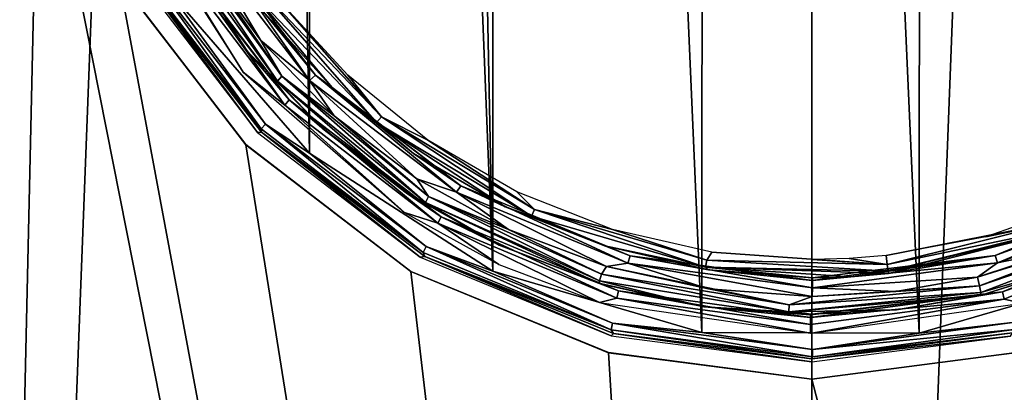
# Model space of a CAD drawing. Header units: millimetres. Extents: x -24 to 24, y -65 to 155.
# Tile 6 of 24: x -4.3 to 1.05, y 17.93 to 19.95. Entities that reach past the tile are written whole.
import ezdxf

# ---------------------------------------------------------------- set-up
doc = ezdxf.new("R2010")
doc.units = ezdxf.units.MM
doc.header["$LTSCALE"] = 61.297483
for name, color, linetype in [('2', 7, 'CONTINUOUS'), ('21', 7, 'CONTINUOUS'), ('22', 7, 'CONTINUOUS'), ('23', 7, 'CONTINUOUS'), ('24', 7, 'CONTINUOUS'), ('25', 7, 'CONTINUOUS'), ('26', 7, 'CONTINUOUS'), ('27', 7, 'CONTINUOUS'), ('28', 7, 'CONTINUOUS'), ('29', 7, 'CONTINUOUS'), ('3', 7, 'CONTINUOUS'), ('30', 7, 'CONTINUOUS'), ('34', 7, 'CONTINUOUS'), ('35', 7, 'CONTINUOUS'), ('37', 7, 'CONTINUOUS'), ('5', 7, 'CONTINUOUS')]:
    doc.layers.add(name, color=color, linetype=linetype)

msp = doc.modelspace()

# ---------------------------------------------------------------- linework, layer by layer
at = {"layer": '2', "color": 250, "linetype": 'Continuous', "true_color": 0x404040}
for points in [[(4.6804, 0, -23.539), (0, 0, -24), (4.6822, 122.5, -23.5388), (4.6804, 0, -23.539)], [(4.6822, 122.5, -23.5388), (0, 0, -24), (0, 122.5, -24), (4.6822, 122.5, -23.5388)], [(0, 18, 24), (4.6804, 0, 23.539), (1.0993, 18.1426, 23.9748), (0, 18, 24)], [(0, 0, 24), (4.6804, 0, 23.539), (0, 18, 24), (0, 0, 24)]]:
    msp.add_3dface(points, dxfattribs=at)
at = {"layer": '21', "color": 245, "linetype": 'Continuous', "true_color": 0x993366}
msp.add_3dface([(0.9198, 18.4572, 24.0847), (1.4762, 18.6323, 24.0585), (1.468, 18.6291, 24.063), (0.9198, 18.4572, 24.0847)], dxfattribs=at)
at = {"layer": '22', "color": 245, "linetype": 'Continuous', "true_color": 0x993366}
for points in [[(-3.4093, 20.2579, 23.8998), (-3.4054, 20.2517, 23.8785), (-3.0661, 19.7811, 23.9382), (-3.4093, 20.2579, 23.8998)], [(-3.4054, 20.2517, 23.8785), (-3.0645, 19.7792, 23.9211), (-3.0661, 19.7811, 23.9382), (-3.4054, 20.2517, 23.8785)], [(-3.0645, 19.7792, 23.9211), (-2.6654, 19.3675, 23.9651), (-3.0661, 19.7811, 23.9382), (-3.0645, 19.7792, 23.9211)], [(-3.0661, 19.7811, 23.9382), (-2.6654, 19.3675, 23.9651), (-2.6578, 19.3607, 23.9785), (-3.0661, 19.7811, 23.9382)], [(-2.6654, 19.3675, 23.9651), (-2.2045, 19.0123, 24.0085), (-2.6578, 19.3607, 23.9785), (-2.6654, 19.3675, 23.9651)], [(-2.6578, 19.3607, 23.9785), (-2.2045, 19.0123, 24.0085), (-2.1999, 19.0093, 24.0168), (-2.6578, 19.3607, 23.9785)], [(-2.2045, 19.0123, 24.0085), (-1.6934, 18.7262, 24.0465), (-2.1999, 19.0093, 24.0168), (-2.2045, 19.0123, 24.0085)], [(-2.1999, 19.0093, 24.0168), (-1.6934, 18.7262, 24.0465), (-1.6992, 18.7288, 24.0504), (-2.1999, 19.0093, 24.0168)], [(-1.6992, 18.7288, 24.0504), (-1.6934, 18.7262, 24.0465), (-1.1585, 18.5214, 24.0769), (-1.6992, 18.7288, 24.0504)], [(-1.6934, 18.7262, 24.0465), (-1.1478, 18.5182, 24.0754), (-1.1585, 18.5214, 24.0769), (-1.6934, 18.7262, 24.0465)], [(-1.1585, 18.5214, 24.0769), (-1.1478, 18.5182, 24.0754), (-0.5881, 18.3935, 24.0941), (-1.1585, 18.5214, 24.0769)], [(-1.1478, 18.5182, 24.0754), (-0.5796, 18.3922, 24.0936), (-0.5881, 18.3935, 24.0941), (-1.1478, 18.5182, 24.0754)], [(-0.5796, 18.3922, 24.0936), (-0.0083, 18.35, 24.1), (-0.5881, 18.3935, 24.0941), (-0.5796, 18.3922, 24.0936)]]:
    msp.add_3dface(points, dxfattribs=at)
at = {"layer": '23', "color": 245, "linetype": 'Continuous', "true_color": 0x993366}
for points in [[(-3.5114, 20.4638, 23.9312), (-2.9033, 19.62, 23.9997), (-3.4829, 20.4817, 23.9696), (-3.5114, 20.4638, 23.9312)], [(-3.4093, 20.2579, 23.8998), (-3.0661, 19.7811, 23.9382), (-3.5114, 20.4638, 23.9312), (-3.4093, 20.2579, 23.8998)], [(-3.5114, 20.4638, 23.9312), (-3.0661, 19.7811, 23.9382), (-2.9033, 19.62, 23.9997), (-3.5114, 20.4638, 23.9312)], [(-2.9033, 19.62, 23.9997), (-2.8797, 19.6461, 24.0384), (-3.4829, 20.4817, 23.9696), (-2.9033, 19.62, 23.9997)], [(-2.8797, 19.6461, 24.0384), (-3.3313, 20.3028, 23.9999), (-3.4829, 20.4817, 23.9696), (-2.8797, 19.6461, 24.0384)], [(-2.9953, 19.8397, 24.0383), (-3.3313, 20.3028, 23.9999), (-2.8797, 19.6461, 24.0384), (-2.9953, 19.8397, 24.0383)], [(-2.5966, 19.4318, 24.0785), (-2.9953, 19.8397, 24.0383), (-2.8797, 19.6461, 24.0384), (-2.5966, 19.4318, 24.0785)], [(-3.0661, 19.7811, 23.9382), (-2.6578, 19.3607, 23.9785), (-2.9033, 19.62, 23.9997), (-3.0661, 19.7811, 23.9382)], [(-2.9033, 19.62, 23.9997), (-2.1007, 18.9594, 24.0701), (-2.8797, 19.6461, 24.0384), (-2.9033, 19.62, 23.9997)], [(-2.1007, 18.9594, 24.0701), (-2.0835, 18.9919, 24.1092), (-2.8797, 19.6461, 24.0384), (-2.1007, 18.9594, 24.0701)], [(-2.0835, 18.9919, 24.1092), (-2.5966, 19.4318, 24.0785), (-2.8797, 19.6461, 24.0384), (-2.0835, 18.9919, 24.1092)], [(-2.6578, 19.3607, 23.9785), (-2.1999, 19.0093, 24.0168), (-2.9033, 19.62, 23.9997), (-2.6578, 19.3607, 23.9785)], [(-2.9033, 19.62, 23.9997), (-2.1999, 19.0093, 24.0168), (-2.1007, 18.9594, 24.0701), (-2.9033, 19.62, 23.9997)], [(-2.1464, 19.0885, 24.117), (-2.5966, 19.4318, 24.0785), (-2.0835, 18.9919, 24.1092), (-2.1464, 19.0885, 24.117)], [(-1.6492, 18.8132, 24.1506), (-2.1464, 19.0885, 24.117), (-2.0835, 18.9919, 24.1092), (-1.6492, 18.8132, 24.1506)], [(-2.1999, 19.0093, 24.0168), (-1.6992, 18.7288, 24.0504), (-2.1007, 18.9594, 24.0701), (-2.1999, 19.0093, 24.0168)], [(-2.1007, 18.9594, 24.0701), (-1.1537, 18.5342, 24.1227), (-2.0835, 18.9919, 24.1092), (-2.1007, 18.9594, 24.0701)], [(-1.1537, 18.5342, 24.1227), (-1.1443, 18.5709, 24.162), (-2.0835, 18.9919, 24.1092), (-1.1537, 18.5342, 24.1227)], [(-1.1443, 18.5709, 24.162), (-1.6492, 18.8132, 24.1506), (-2.0835, 18.9919, 24.1092), (-1.1443, 18.5709, 24.162)], [(-1.6992, 18.7288, 24.0504), (-1.1585, 18.5214, 24.0769), (-2.1007, 18.9594, 24.0701), (-1.6992, 18.7288, 24.0504)], [(-2.1007, 18.9594, 24.0701), (-1.1585, 18.5214, 24.0769), (-1.1537, 18.5342, 24.1227), (-2.1007, 18.9594, 24.0701)], [(-1.1166, 18.6124, 24.1761), (-1.6492, 18.8132, 24.1506), (-1.1443, 18.5709, 24.162), (-1.1166, 18.6124, 24.1761)], [(-1.1537, 18.5342, 24.1227), (-0.125, 18.3657, 24.1456), (-1.1443, 18.5709, 24.162), (-1.1537, 18.5342, 24.1227)], [(-0.124, 18.4041, 24.1851), (-1.1166, 18.6124, 24.1761), (-1.1443, 18.5709, 24.162), (-0.124, 18.4041, 24.1851)], [(-0.125, 18.3657, 24.1456), (-0.124, 18.4041, 24.1851), (-1.1443, 18.5709, 24.162), (-0.125, 18.3657, 24.1456)], [(-0.5622, 18.4907, 24.1924), (-1.1166, 18.6124, 24.1761), (-0.124, 18.4041, 24.1851), (-0.5622, 18.4907, 24.1924)], [(-1.1585, 18.5214, 24.0769), (-0.5881, 18.3935, 24.0941), (-1.1537, 18.5342, 24.1227), (-1.1585, 18.5214, 24.0769)], [(-1.1537, 18.5342, 24.1227), (-0.5881, 18.3935, 24.0941), (-0.125, 18.3657, 24.1456), (-1.1537, 18.5342, 24.1227)], [(0.9001, 18.5545, 24.1854), (0.4563, 18.4767, 24.1958), (0.9109, 18.5071, 24.1723), (0.9001, 18.5545, 24.1854)], [(0.0008, 18.45, 24.1987), (-0.5622, 18.4907, 24.1924), (-0.124, 18.4041, 24.1851), (0.0008, 18.45, 24.1987)], [(-0.125, 18.3657, 24.1456), (0.9198, 18.4572, 24.0847), (0.9182, 18.4716, 24.137), (-0.125, 18.3657, 24.1456)], [(-0.125, 18.3657, 24.1456), (0.9182, 18.4716, 24.137), (-0.124, 18.4041, 24.1851), (-0.125, 18.3657, 24.1456)], [(0.9198, 18.4572, 24.0847), (-0.125, 18.3657, 24.1456), (0.4592, 18.3772, 24.0962), (0.9198, 18.4572, 24.0847)], [(0.9109, 18.5071, 24.1723), (0.0008, 18.45, 24.1987), (-0.124, 18.4041, 24.1851), (0.9109, 18.5071, 24.1723)], [(0.9109, 18.5071, 24.1723), (-0.124, 18.4041, 24.1851), (0.9182, 18.4716, 24.137), (0.9109, 18.5071, 24.1723)], [(0.4563, 18.4767, 24.1958), (0.0008, 18.45, 24.1987), (0.9109, 18.5071, 24.1723), (0.4563, 18.4767, 24.1958)], [(-0.5881, 18.3935, 24.0941), (-0.0083, 18.35, 24.1), (-0.125, 18.3657, 24.1456), (-0.5881, 18.3935, 24.0941)], [(0.4592, 18.3772, 24.0962), (-0.125, 18.3657, 24.1456), (-0.0004, 18.3522, 24.1001), (0.4592, 18.3772, 24.0962)], [(-0.125, 18.3657, 24.1456), (-0.0083, 18.35, 24.1), (-0.0004, 18.3522, 24.1001), (-0.125, 18.3657, 24.1456)]]:
    msp.add_3dface(points, dxfattribs=at)
at = {"layer": '24', "color": 245, "linetype": 'Continuous', "true_color": 0x993366}
for points in [[(0.9001, 18.5545, 24.1854), (0.9109, 18.5071, 24.1723), (1.8816, 18.8776, 24.1229), (0.9001, 18.5545, 24.1854)], [(1.4347, 18.7217, 24.1627), (0.9001, 18.5545, 24.1854), (1.8816, 18.8776, 24.1229), (1.4347, 18.7217, 24.1627)], [(0.9109, 18.5071, 24.1723), (1.8972, 18.8439, 24.0837), (1.8816, 18.8776, 24.1229), (0.9109, 18.5071, 24.1723)], [(0.9109, 18.5071, 24.1723), (0.9182, 18.4716, 24.137), (1.8972, 18.8439, 24.0837), (0.9109, 18.5071, 24.1723)], [(0.9182, 18.4716, 24.137), (1.468, 18.6291, 24.063), (1.8972, 18.8439, 24.0837), (0.9182, 18.4716, 24.137)], [(0.9198, 18.4572, 24.0847), (1.468, 18.6291, 24.063), (0.9182, 18.4716, 24.137), (0.9198, 18.4572, 24.0847)]]:
    msp.add_3dface(points, dxfattribs=at)
at = {"layer": '25', "color": 245, "linetype": 'Continuous', "true_color": 0x993366}
for points in [[(1.9147, 19.0547, 24.081), (1.4167, 18.8263, 24.0636), (0.9956, 18.6714, 24.1308), (1.9147, 19.0547, 24.081)], [(1.9147, 19.0547, 24.081), (0.9956, 18.6714, 24.1308), (1.938, 19.0194, 24.1196), (1.9147, 19.0547, 24.081)], [(0.9956, 18.6714, 24.1308), (1.0077, 18.6322, 24.1693), (1.938, 19.0194, 24.1196), (0.9956, 18.6714, 24.1308)], [(1.0077, 18.6322, 24.1693), (1.9472, 18.9672, 24.1311), (1.938, 19.0194, 24.1196), (1.0077, 18.6322, 24.1693)], [(1.4347, 18.7217, 24.1627), (1.9472, 18.9672, 24.1311), (1.0077, 18.6322, 24.1693), (1.4347, 18.7217, 24.1627)], [(1.4167, 18.8263, 24.0636), (0.4158, 18.5734, 24.0969), (0.9956, 18.6714, 24.1308), (1.4167, 18.8263, 24.0636)], [(0.0036, 18.5355, 24.1518), (0.9956, 18.6714, 24.1308), (0.0035, 18.55, 24.1), (0.0036, 18.5355, 24.1518)], [(0.0035, 18.55, 24.1), (0.9956, 18.6714, 24.1308), (0.211, 18.5561, 24.0992), (0.0035, 18.55, 24.1)], [(0.9956, 18.6714, 24.1308), (0.0036, 18.5355, 24.1518), (1.0077, 18.6322, 24.1693), (0.9956, 18.6714, 24.1308)], [(0.9956, 18.6714, 24.1308), (0.4158, 18.5734, 24.0969), (0.211, 18.5561, 24.0992), (0.9956, 18.6714, 24.1308)], [(0.9001, 18.5545, 24.1854), (1.4347, 18.7217, 24.1627), (1.0077, 18.6322, 24.1693), (0.9001, 18.5545, 24.1854)], [(0.0036, 18.4961, 24.1887), (0.9001, 18.5545, 24.1854), (1.0077, 18.6322, 24.1693), (0.0036, 18.4961, 24.1887)], [(0.0036, 18.4961, 24.1887), (1.0077, 18.6322, 24.1693), (0.0036, 18.5355, 24.1518), (0.0036, 18.4961, 24.1887)], [(0.4563, 18.4767, 24.1958), (0.9001, 18.5545, 24.1854), (0.0036, 18.4961, 24.1887), (0.4563, 18.4767, 24.1958)], [(0.0008, 18.45, 24.1987), (0.4563, 18.4767, 24.1958), (0.0036, 18.4961, 24.1887), (0.0008, 18.45, 24.1987)]]:
    msp.add_3dface(points, dxfattribs=at)
at = {"layer": '26', "color": 245, "linetype": 'Continuous', "true_color": 0x993366}
for points in [[(-3.3, 20.4406, 23.9479), (-3.3407, 20.4199, 23.9867), (-2.7306, 19.6236, 24.0534), (-3.3, 20.4406, 23.9479)], [(-2.6977, 19.6527, 24.0148), (-2.9891, 20.0081, 23.9385), (-3.3, 20.4406, 23.9479), (-2.6977, 19.6527, 24.0148)], [(-2.6977, 19.6527, 24.0148), (-3.3, 20.4406, 23.9479), (-2.7306, 19.6236, 24.0534), (-2.6977, 19.6527, 24.0148)], [(-3.3313, 20.3028, 23.9999), (-2.9953, 19.8397, 24.0383), (-3.3407, 20.4199, 23.9867), (-3.3313, 20.3028, 23.9999)], [(-3.3407, 20.4199, 23.9867), (-2.9953, 19.8397, 24.0383), (-2.7306, 19.6236, 24.0534), (-3.3407, 20.4199, 23.9867)], [(-2.6065, 19.5855, 23.9773), (-2.9891, 20.0081, 23.9385), (-2.6977, 19.6527, 24.0148), (-2.6065, 19.5855, 23.9773)], [(-2.9953, 19.8397, 24.0383), (-2.5966, 19.4318, 24.0785), (-2.7306, 19.6236, 24.0534), (-2.9953, 19.8397, 24.0383)], [(-2.6977, 19.6527, 24.0148), (-2.7306, 19.6236, 24.0534), (-1.9314, 19.0155, 24.1201), (-2.6977, 19.6527, 24.0148)], [(-1.9082, 19.0509, 24.0815), (-2.6065, 19.5855, 23.9773), (-2.6977, 19.6527, 24.0148), (-1.9082, 19.0509, 24.0815)], [(-1.9082, 19.0509, 24.0815), (-2.6977, 19.6527, 24.0148), (-1.9314, 19.0155, 24.1201), (-1.9082, 19.0509, 24.0815)], [(-2.5966, 19.4318, 24.0785), (-2.1464, 19.0885, 24.117), (-2.7306, 19.6236, 24.0534), (-2.5966, 19.4318, 24.0785)], [(-2.7306, 19.6236, 24.0534), (-2.1464, 19.0885, 24.117), (-1.9314, 19.0155, 24.1201), (-2.7306, 19.6236, 24.0534)], [(-2.165, 19.2272, 24.015), (-2.6065, 19.5855, 23.9773), (-1.9082, 19.0509, 24.0815), (-2.165, 19.2272, 24.015)], [(-1.6664, 18.9369, 24.0494), (-2.165, 19.2272, 24.015), (-1.9082, 19.0509, 24.0815), (-1.6664, 18.9369, 24.0494)], [(-2.1464, 19.0885, 24.117), (-1.6492, 18.8132, 24.1506), (-1.9314, 19.0155, 24.1201), (-2.1464, 19.0885, 24.117)], [(-1.9082, 19.0509, 24.0815), (-1.9314, 19.0155, 24.1201), (-1.0006, 18.6302, 24.1695), (-1.9082, 19.0509, 24.0815)], [(-0.9886, 18.6694, 24.131), (-1.6664, 18.9369, 24.0494), (-1.9082, 19.0509, 24.0815), (-0.9886, 18.6694, 24.131)], [(-0.9886, 18.6694, 24.131), (-1.9082, 19.0509, 24.0815), (-1.0006, 18.6302, 24.1695), (-0.9886, 18.6694, 24.131)], [(-1.6492, 18.8132, 24.1506), (-1.1166, 18.6124, 24.1761), (-1.9314, 19.0155, 24.1201), (-1.6492, 18.8132, 24.1506)], [(-1.9314, 19.0155, 24.1201), (-1.1166, 18.6124, 24.1761), (-1.0006, 18.6302, 24.1695), (-1.9314, 19.0155, 24.1201)], [(-1.1256, 18.7236, 24.0769), (-1.6664, 18.9369, 24.0494), (-0.9886, 18.6694, 24.131), (-1.1256, 18.7236, 24.0769)], [(-0.5619, 18.594, 24.0943), (-1.1256, 18.7236, 24.0769), (-0.9886, 18.6694, 24.131), (-0.5619, 18.594, 24.0943)], [(-1.1166, 18.6124, 24.1761), (-0.5622, 18.4907, 24.1924), (-1.0006, 18.6302, 24.1695), (-1.1166, 18.6124, 24.1761)], [(0.0036, 18.4961, 24.1887), (-0.9886, 18.6694, 24.131), (-1.0006, 18.6302, 24.1695), (0.0036, 18.4961, 24.1887)], [(-0.5622, 18.4907, 24.1924), (0.0008, 18.45, 24.1987), (-1.0006, 18.6302, 24.1695), (-0.5622, 18.4907, 24.1924)], [(0.0008, 18.45, 24.1987), (0.0036, 18.4961, 24.1887), (-1.0006, 18.6302, 24.1695), (0.0008, 18.45, 24.1987)], [(0.0036, 18.5355, 24.1518), (-0.5619, 18.594, 24.0943), (-0.9886, 18.6694, 24.131), (0.0036, 18.5355, 24.1518)], [(0.0036, 18.4961, 24.1887), (0.0036, 18.5355, 24.1518), (-0.9886, 18.6694, 24.131), (0.0036, 18.4961, 24.1887)], [(0.0036, 18.5355, 24.1518), (0.0035, 18.55, 24.1), (-0.5619, 18.594, 24.0943), (0.0036, 18.5355, 24.1518)]]:
    msp.add_3dface(points, dxfattribs=at)
at = {"layer": '27', "color": 245, "linetype": 'Continuous', "true_color": 0x993366}
for points in [[(-2.3659, 19.3951, 23.9506), (-3.0098, 20.1317, 23.8492), (-3.0446, 20.1089, 23.8846), (-2.3659, 19.3951, 23.9506)], [(-3.0098, 20.1317, 23.8492), (-2.3388, 19.4251, 23.9138), (-2.9035, 20.0689, 23.8476), (-3.0098, 20.1317, 23.8492)], [(-2.3388, 19.4251, 23.9138), (-3.0098, 20.1317, 23.8492), (-2.3659, 19.3951, 23.9506), (-2.3388, 19.4251, 23.9138)], [(-2.9891, 20.0081, 23.9385), (-2.6065, 19.5855, 23.9773), (-3.0446, 20.1089, 23.8846), (-2.9891, 20.0081, 23.9385)], [(-2.6065, 19.5855, 23.9773), (-2.3659, 19.3951, 23.9506), (-3.0446, 20.1089, 23.8846), (-2.6065, 19.5855, 23.9773)], [(-2.9035, 20.0689, 23.8476), (-2.3388, 19.4251, 23.9138), (-2.5223, 19.6513, 23.8848), (-2.9035, 20.0689, 23.8476)], [(-2.5223, 19.6513, 23.8848), (-2.3388, 19.4251, 23.9138), (-2.0871, 19.2995, 23.9205), (-2.5223, 19.6513, 23.8848)], [(-2.6065, 19.5855, 23.9773), (-2.165, 19.2272, 24.015), (-2.3659, 19.3951, 23.9506), (-2.6065, 19.5855, 23.9773)], [(-1.5245, 18.8862, 24.0086), (-2.3388, 19.4251, 23.9138), (-2.3659, 19.3951, 23.9506), (-1.5245, 18.8862, 24.0086)], [(-2.3388, 19.4251, 23.9138), (-1.507, 18.9213, 23.9705), (-2.0871, 19.2995, 23.9205), (-2.3388, 19.4251, 23.9138)], [(-1.507, 18.9213, 23.9705), (-2.3388, 19.4251, 23.9138), (-1.5245, 18.8862, 24.0086), (-1.507, 18.9213, 23.9705)], [(-2.165, 19.2272, 24.015), (-1.6664, 18.9369, 24.0494), (-2.3659, 19.3951, 23.9506), (-2.165, 19.2272, 24.015)], [(-1.6664, 18.9369, 24.0494), (-1.5245, 18.8862, 24.0086), (-2.3659, 19.3951, 23.9506), (-1.6664, 18.9369, 24.0494)], [(-2.0871, 19.2995, 23.9205), (-1.507, 18.9213, 23.9705), (-1.6029, 19.018, 23.9522), (-2.0871, 19.2995, 23.9205)], [(-1.6029, 19.018, 23.9522), (-1.507, 18.9213, 23.9705), (-1.0834, 18.8135, 23.9773), (-1.6029, 19.018, 23.9522)], [(-1.6664, 18.9369, 24.0494), (-1.1256, 18.7236, 24.0769), (-1.5245, 18.8862, 24.0086), (-1.6664, 18.9369, 24.0494)], [(-0.578, 18.609, 24.0448), (-1.507, 18.9213, 23.9705), (-1.5245, 18.8862, 24.0086), (-0.578, 18.609, 24.0448)], [(-1.1256, 18.7236, 24.0769), (-0.578, 18.609, 24.0448), (-1.5245, 18.8862, 24.0086), (-1.1256, 18.7236, 24.0769)], [(-1.507, 18.9213, 23.9705), (-0.5714, 18.647, 24.006), (-1.0834, 18.8135, 23.9773), (-1.507, 18.9213, 23.9705)], [(-0.5714, 18.647, 24.006), (-1.507, 18.9213, 23.9705), (-0.578, 18.609, 24.0448), (-0.5714, 18.647, 24.006)], [(-1.0834, 18.8135, 23.9773), (-0.5714, 18.647, 24.006), (-0.5443, 18.6904, 23.9935), (-1.0834, 18.8135, 23.9773)], [(-1.1256, 18.7236, 24.0769), (-0.5619, 18.594, 24.0943), (-0.578, 18.609, 24.0448), (-1.1256, 18.7236, 24.0769)], [(-0.5714, 18.647, 24.006), (0.4091, 18.6232, 24.01), (-0.5443, 18.6904, 23.9935), (-0.5714, 18.647, 24.006)], [(0.4091, 18.6232, 24.01), (0.0004, 18.65, 23.9996), (-0.5443, 18.6904, 23.9935), (0.4091, 18.6232, 24.01)], [(0.4035, 18.6722, 23.9971), (0.2024, 18.6556, 23.9991), (0.4091, 18.6232, 24.01), (0.4035, 18.6722, 23.9971)], [(0.4135, 18.5872, 24.0451), (-0.5714, 18.647, 24.006), (-0.578, 18.609, 24.0448), (0.4135, 18.5872, 24.0451)], [(0.4091, 18.6232, 24.01), (-0.5714, 18.647, 24.006), (0.4135, 18.5872, 24.0451), (0.4091, 18.6232, 24.01)], [(0.2024, 18.6556, 23.9991), (0.0004, 18.65, 23.9996), (0.4091, 18.6232, 24.01), (0.2024, 18.6556, 23.9991)], [(0.211, 18.5561, 24.0992), (0.4158, 18.5734, 24.0969), (-0.578, 18.609, 24.0448), (0.211, 18.5561, 24.0992)], [(0.4158, 18.5734, 24.0969), (0.4135, 18.5872, 24.0451), (-0.578, 18.609, 24.0448), (0.4158, 18.5734, 24.0969)], [(0.0035, 18.55, 24.1), (0.211, 18.5561, 24.0992), (-0.578, 18.609, 24.0448), (0.0035, 18.55, 24.1)], [(-0.5619, 18.594, 24.0943), (0.0035, 18.55, 24.1), (-0.578, 18.609, 24.0448), (-0.5619, 18.594, 24.0943)]]:
    msp.add_3dface(points, dxfattribs=at)
at = {"layer": '28', "color": 245, "linetype": 'Continuous', "true_color": 0x993366}
for points in [[(0.9449, 18.7738, 23.9834), (1.3606, 18.8602, 23.9787), (1.4712, 18.9575, 23.9599), (0.9449, 18.7738, 23.9834)], [(0.4035, 18.6722, 23.9971), (0.4091, 18.6232, 24.01), (1.3606, 18.8602, 23.9787), (0.4035, 18.6722, 23.9971)], [(0.4035, 18.6722, 23.9971), (1.3606, 18.8602, 23.9787), (0.9449, 18.7738, 23.9834), (0.4035, 18.6722, 23.9971)], [(1.3606, 18.8602, 23.9787), (0.4091, 18.6232, 24.01), (1.3764, 18.8244, 24.0169), (1.3606, 18.8602, 23.9787)], [(0.4091, 18.6232, 24.01), (0.4135, 18.5872, 24.0451), (1.3764, 18.8244, 24.0169), (0.4091, 18.6232, 24.01)], [(0.4158, 18.5734, 24.0969), (1.4167, 18.8263, 24.0636), (0.4135, 18.5872, 24.0451), (0.4158, 18.5734, 24.0969)], [(0.4135, 18.5872, 24.0451), (1.4167, 18.8263, 24.0636), (1.3764, 18.8244, 24.0169), (0.4135, 18.5872, 24.0451)]]:
    msp.add_3dface(points, dxfattribs=at)
at = {"layer": '29', "color": 245, "linetype": 'Continuous', "true_color": 0x993366}
for points in [[(1.4762, 18.6323, 24.0585), (1.0349, 18.4746, 24.0293), (2.0005, 18.8736, 23.9748), (1.4762, 18.6323, 24.0585)], [(1.0349, 18.4746, 24.0293), (2.0178, 18.8385, 23.9358), (2.0005, 18.8736, 23.9748), (1.0349, 18.4746, 24.0293)], [(1.0438, 18.4353, 23.9902), (2.0178, 18.8385, 23.9358), (1.0349, 18.4746, 24.0293), (1.0438, 18.4353, 23.9902)], [(2.0178, 18.8385, 23.9358), (1.0438, 18.4353, 23.9902), (1.14, 18.4131, 23.9751), (2.0178, 18.8385, 23.9358)], [(1.4762, 18.6323, 24.0585), (0.9198, 18.4572, 24.0847), (1.0349, 18.4746, 24.0293), (1.4762, 18.6323, 24.0585)], [(-0.0004, 18.3522, 24.1001), (-0.0083, 18.35, 24.1), (1.0349, 18.4746, 24.0293), (-0.0004, 18.3522, 24.1001)], [(1.0349, 18.4746, 24.0293), (-0.0083, 18.35, 24.1), (-0.0083, 18.3355, 24.0482), (1.0349, 18.4746, 24.0293)], [(-0.0083, 18.3355, 24.0482), (1.0438, 18.4353, 23.9902), (1.0349, 18.4746, 24.0293), (-0.0083, 18.3355, 24.0482)], [(0.4592, 18.3772, 24.0962), (-0.0004, 18.3522, 24.1001), (1.0349, 18.4746, 24.0293), (0.4592, 18.3772, 24.0962)], [(0.9198, 18.4572, 24.0847), (0.4592, 18.3772, 24.0962), (1.0349, 18.4746, 24.0293), (0.9198, 18.4572, 24.0847)], [(-0.0084, 18.2963, 24.0114), (-0.0001, 18.25, 24), (1.0438, 18.4353, 23.9902), (-0.0084, 18.2963, 24.0114)], [(-0.0084, 18.2963, 24.0114), (1.0438, 18.4353, 23.9902), (-0.0083, 18.3355, 24.0482), (-0.0084, 18.2963, 24.0114)], [(1.0438, 18.4353, 23.9902), (-0.0001, 18.25, 24), (1.14, 18.4131, 23.9751), (1.0438, 18.4353, 23.9902)], [(-0.0085, 18.25, 24), (-0.0001, 18.25, 24), (-0.0084, 18.2963, 24.0114), (-0.0085, 18.25, 24)]]:
    msp.add_3dface(points, dxfattribs=at)
at = {"layer": '3', "color": 250, "linetype": 'Continuous', "true_color": 0x404040}
for points in [[(0, 122.5, -24), (-4.6804, 0, -23.539), (-4.6822, 122.5, -23.5388), (0, 122.5, -24)], [(0, 0, -24), (-4.6804, 0, -23.539), (0, 122.5, -24), (0, 0, -24)], [(-4.35, 22.35, 23.6025), (-4.6804, 0, 23.539), (-4.2018, 21.2253, 23.6293), (-4.35, 22.35, 23.6025)], [(-4.6804, 0, 23.539), (0, 0, 24), (-4.2018, 21.2253, 23.6293), (-4.6804, 0, 23.539)], [(-4.2018, 21.2253, 23.6293), (0, 0, 24), (-3.7648, 20.1714, 23.7029), (-4.2018, 21.2253, 23.6293)], [(-3.7648, 20.1714, 23.7029), (0, 0, 24), (-3.0759, 19.274, 23.8021), (-3.7648, 20.1714, 23.7029)], [(-3.0759, 19.274, 23.8021), (0, 0, 24), (-2.1795, 18.5856, 23.9008), (-3.0759, 19.274, 23.8021)], [(-2.1795, 18.5856, 23.9008), (0, 0, 24), (-1.1048, 18.144, 23.9746), (-2.1795, 18.5856, 23.9008)], [(0, 0, 24), (0, 18, 24), (-1.1048, 18.144, 23.9746), (0, 0, 24)]]:
    msp.add_3dface(points, dxfattribs=at)
at = {"layer": '30', "color": 245, "linetype": 'Continuous', "true_color": 0x993366}
for points in [[(-3.0909, 19.6688, 23.8265), (-3.5016, 20.3302, 23.7878), (-3.7173, 20.6498, 23.7497), (-3.0909, 19.6688, 23.8265)], [(-3.5016, 20.3302, 23.7878), (-2.8649, 19.4888, 23.8614), (-3.472, 20.3502, 23.8266), (-3.5016, 20.3302, 23.7878)], [(-2.8649, 19.4888, 23.8614), (-3.5016, 20.3302, 23.7878), (-3.0909, 19.6688, 23.8265), (-2.8649, 19.4888, 23.8614)], [(-3.4054, 20.2517, 23.8785), (-3.472, 20.3502, 23.8266), (-2.8405, 19.5172, 23.9005), (-3.4054, 20.2517, 23.8785)], [(-3.472, 20.3502, 23.8266), (-2.8649, 19.4888, 23.8614), (-2.8405, 19.5172, 23.9005), (-3.472, 20.3502, 23.8266)], [(-3.0645, 19.7792, 23.9211), (-3.4054, 20.2517, 23.8785), (-2.8405, 19.5172, 23.9005), (-3.0645, 19.7792, 23.9211)], [(-2.6654, 19.3675, 23.9651), (-3.0645, 19.7792, 23.9211), (-2.8405, 19.5172, 23.9005), (-2.6654, 19.3675, 23.9651)], [(-2.2148, 18.9049, 23.9101), (-2.8649, 19.4888, 23.8614), (-3.0909, 19.6688, 23.8265), (-2.2148, 18.9049, 23.9101)], [(-2.8649, 19.4888, 23.8614), (-2.0326, 18.8476, 23.9349), (-2.8405, 19.5172, 23.9005), (-2.8649, 19.4888, 23.8614)], [(-2.0326, 18.8476, 23.9349), (-2.8649, 19.4888, 23.8614), (-2.2148, 18.9049, 23.9101), (-2.0326, 18.8476, 23.9349)], [(-2.6654, 19.3675, 23.9651), (-2.8405, 19.5172, 23.9005), (-2.0153, 18.8826, 23.9743), (-2.6654, 19.3675, 23.9651)], [(-2.8405, 19.5172, 23.9005), (-2.0326, 18.8476, 23.9349), (-2.0153, 18.8826, 23.9743), (-2.8405, 19.5172, 23.9005)], [(-2.2045, 19.0123, 24.0085), (-2.6654, 19.3675, 23.9651), (-2.0153, 18.8826, 23.9743), (-2.2045, 19.0123, 24.0085)], [(-1.6934, 18.7262, 24.0465), (-2.2045, 19.0123, 24.0085), (-2.0153, 18.8826, 23.9743), (-1.6934, 18.7262, 24.0465)], [(-1.7023, 18.6229, 23.946), (-2.0326, 18.8476, 23.9349), (-2.2148, 18.9049, 23.9101), (-1.7023, 18.6229, 23.946)], [(-2.0326, 18.8476, 23.9349), (-1.0602, 18.4401, 23.9897), (-2.0153, 18.8826, 23.9743), (-2.0326, 18.8476, 23.9349)], [(-1.0602, 18.4401, 23.9897), (-2.0326, 18.8476, 23.9349), (-1.1543, 18.4173, 23.9745), (-1.0602, 18.4401, 23.9897)], [(-1.1543, 18.4173, 23.9745), (-2.0326, 18.8476, 23.9349), (-1.7023, 18.6229, 23.946), (-1.1543, 18.4173, 23.9745)], [(-1.6934, 18.7262, 24.0465), (-2.0153, 18.8826, 23.9743), (-1.0511, 18.4794, 24.0293), (-1.6934, 18.7262, 24.0465)], [(-2.0153, 18.8826, 23.9743), (-1.0602, 18.4401, 23.9897), (-1.0511, 18.4794, 24.0293), (-2.0153, 18.8826, 23.9743)], [(-1.1478, 18.5182, 24.0754), (-1.6934, 18.7262, 24.0465), (-1.0511, 18.4794, 24.0293), (-1.1478, 18.5182, 24.0754)], [(-0.5796, 18.3922, 24.0936), (-1.1478, 18.5182, 24.0754), (-1.0511, 18.4794, 24.0293), (-0.5796, 18.3922, 24.0936)], [(-1.0602, 18.4401, 23.9897), (-0.0084, 18.2963, 24.0114), (-1.0511, 18.4794, 24.0293), (-1.0602, 18.4401, 23.9897)], [(-0.0083, 18.3355, 24.0482), (-0.5796, 18.3922, 24.0936), (-1.0511, 18.4794, 24.0293), (-0.0083, 18.3355, 24.0482)], [(-0.0084, 18.2963, 24.0114), (-0.0083, 18.3355, 24.0482), (-1.0511, 18.4794, 24.0293), (-0.0084, 18.2963, 24.0114)], [(-0.0085, 18.25, 24), (-1.0602, 18.4401, 23.9897), (-1.1543, 18.4173, 23.9745), (-0.0085, 18.25, 24)], [(-0.0085, 18.25, 24), (-0.0084, 18.2963, 24.0114), (-1.0602, 18.4401, 23.9897), (-0.0085, 18.25, 24)], [(-0.0083, 18.35, 24.1), (-0.5796, 18.3922, 24.0936), (-0.0083, 18.3355, 24.0482), (-0.0083, 18.35, 24.1)]]:
    msp.add_3dface(points, dxfattribs=at)
at = {"layer": '34', "color": 245, "linetype": 'Continuous', "true_color": 0x993366}
for points in [[(-3.0122, 19.3407, 21.904), (-3.6744, 20.2293, 23.6658), (-3.6902, 20.2242, 21.8063), (-3.0122, 19.3407, 21.904)], [(-2.9914, 19.3427, 23.7453), (-3.6744, 20.2293, 23.6658), (-3.0122, 19.3407, 21.904), (-2.9914, 19.3427, 23.7453)], [(-2.1285, 18.6634, 22.0014), (-2.9914, 19.3427, 23.7453), (-3.0122, 19.3407, 21.904), (-2.1285, 18.6634, 22.0014)], [(-2.1026, 18.6669, 23.8241), (-2.9914, 19.3427, 23.7453), (-2.1285, 18.6634, 22.0014), (-2.1026, 18.6669, 23.8241)], [(-1.0915, 18.236, 22.0727), (-2.1026, 18.6669, 23.8241), (-2.1285, 18.6634, 22.0014), (-1.0915, 18.236, 22.0727)], [(-1.0776, 18.2486, 23.8806), (-2.1026, 18.6669, 23.8241), (-1.0915, 18.236, 22.0727), (-1.0776, 18.2486, 23.8806)], [(0, 18.0939, 22.0981), (-1.0776, 18.2486, 23.8806), (-1.0915, 18.236, 22.0727), (0, 18.0939, 22.0981)], [(0, 18.1096, 23.9008), (-1.0776, 18.2486, 23.8806), (0, 18.0939, 22.0981), (0, 18.1096, 23.9008)], [(1.0894, 18.2517, 23.8802), (0, 18.1096, 23.9008), (1.0795, 18.2328, 22.0733), (1.0894, 18.2517, 23.8802)], [(1.0795, 18.2328, 22.0733), (0, 18.1096, 23.9008), (0, 18.0939, 22.0981), (1.0795, 18.2328, 22.0733)]]:
    msp.add_3dface(points, dxfattribs=at)
at = {"layer": '35', "color": 245, "linetype": 'Continuous', "true_color": 0x993366}
for points in [[(-0.5818, 44.4495, 23.9939), (-1.7212, 44.1188, 23.9463), (-0.5984, 18.2528, 23.9935), (-0.5818, 44.4495, 23.9939)], [(0.5818, 18.2505, 23.9939), (-0.5818, 44.4495, 23.9939), (-0.5984, 18.2528, 23.9935), (0.5818, 18.2505, 23.9939)], [(0.5984, 44.4472, 23.9935), (-0.5818, 44.4495, 23.9939), (0.5818, 18.2505, 23.9939), (0.5984, 44.4472, 23.9935)], [(1.7212, 18.5812, 23.9463), (0.5984, 44.4472, 23.9935), (0.5818, 18.2505, 23.9939), (1.7212, 18.5812, 23.9463)], [(1.7337, 44.1133, 23.9455), (0.5984, 44.4472, 23.9935), (1.7212, 18.5812, 23.9463), (1.7337, 44.1133, 23.9455)], [(-1.7212, 44.1188, 23.9463), (-2.246, 43.8342, 23.9085), (-1.7337, 18.5867, 23.9455), (-1.7212, 44.1188, 23.9463)], [(-0.5984, 18.2528, 23.9935), (-1.7212, 44.1188, 23.9463), (-1.7337, 18.5867, 23.9455), (-0.5984, 18.2528, 23.9935)], [(-2.246, 43.8342, 23.9085), (-2.7259, 43.4762, 23.8651), (-1.7337, 18.5867, 23.9455), (-2.246, 43.8342, 23.9085)], [(-2.7259, 43.4762, 23.8651), (-3.1501, 43.0527, 23.8196), (-2.731, 19.2282, 23.8646), (-2.7259, 43.4762, 23.8651)], [(-1.7337, 18.5867, 23.9455), (-2.7259, 43.4762, 23.8651), (-2.731, 19.2282, 23.8646), (-1.7337, 18.5867, 23.9455)], [(-2.731, 19.2282, 23.8646), (-3.1501, 43.0527, 23.8196), (-3.5041, 20.1207, 23.7767), (-2.731, 19.2282, 23.8646)]]:
    msp.add_3dface(points, dxfattribs=at)
at = {"layer": '37', "color": 245, "linetype": 'Continuous', "true_color": 0x993366}
for points in [[(-3.6744, 20.2293, 23.6658), (-2.9914, 19.3427, 23.7453), (-3.6646, 20.2365, 23.7111), (-3.6744, 20.2293, 23.6658)], [(-2.9925, 19.3597, 23.7898), (-3.637, 20.2554, 23.7486), (-3.6646, 20.2365, 23.7111), (-2.9925, 19.3597, 23.7898)], [(-2.9914, 19.3427, 23.7453), (-2.9925, 19.3597, 23.7898), (-3.6646, 20.2365, 23.7111), (-2.9914, 19.3427, 23.7453)], [(-2.9698, 19.3865, 23.8275), (-3.5041, 20.1207, 23.7767), (-3.637, 20.2554, 23.7486), (-2.9698, 19.3865, 23.8275)], [(-2.9698, 19.3865, 23.8275), (-3.637, 20.2554, 23.7486), (-2.9925, 19.3597, 23.7898), (-2.9698, 19.3865, 23.8275)], [(-2.731, 19.2282, 23.8646), (-3.5041, 20.1207, 23.7767), (-2.9698, 19.3865, 23.8275), (-2.731, 19.2282, 23.8646)], [(-2.1125, 18.6884, 23.868), (-2.9698, 19.3865, 23.8275), (-2.9925, 19.3597, 23.7898), (-2.1125, 18.6884, 23.868)], [(-2.0964, 18.7214, 23.9062), (-2.731, 19.2282, 23.8646), (-2.9698, 19.3865, 23.8275), (-2.0964, 18.7214, 23.9062)], [(-2.0964, 18.7214, 23.9062), (-2.9698, 19.3865, 23.8275), (-2.1125, 18.6884, 23.868), (-2.0964, 18.7214, 23.9062)], [(-2.9914, 19.3427, 23.7453), (-2.1125, 18.6884, 23.868), (-2.9925, 19.3597, 23.7898), (-2.9914, 19.3427, 23.7453)], [(-2.9914, 19.3427, 23.7453), (-2.1026, 18.6669, 23.8241), (-2.1125, 18.6884, 23.868), (-2.9914, 19.3427, 23.7453)], [(-1.7337, 18.5867, 23.9455), (-2.731, 19.2282, 23.8646), (-2.0964, 18.7214, 23.9062), (-1.7337, 18.5867, 23.9455)], [(-1.0914, 18.2672, 23.9257), (-2.0964, 18.7214, 23.9062), (-2.1125, 18.6884, 23.868), (-1.0914, 18.2672, 23.9257)], [(-2.1026, 18.6669, 23.8241), (-1.0914, 18.2672, 23.9257), (-2.1125, 18.6884, 23.868), (-2.1026, 18.6669, 23.8241)], [(-1.0831, 18.3041, 23.9641), (-1.7337, 18.5867, 23.9455), (-2.0964, 18.7214, 23.9062), (-1.0831, 18.3041, 23.9641)], [(-1.0831, 18.3041, 23.9641), (-2.0964, 18.7214, 23.9062), (-1.0914, 18.2672, 23.9257), (-1.0831, 18.3041, 23.9641)], [(-2.1026, 18.6669, 23.8241), (-1.0776, 18.2486, 23.8806), (-1.0914, 18.2672, 23.9257), (-2.1026, 18.6669, 23.8241)], [(-0.5984, 18.2528, 23.9935), (-1.7337, 18.5867, 23.9455), (-1.0831, 18.3041, 23.9641), (-0.5984, 18.2528, 23.9935)], [(1.7212, 18.5812, 23.9463), (0.5818, 18.2505, 23.9939), (1.0903, 18.3072, 23.9637), (1.7212, 18.5812, 23.9463)], [(0.0031, 18.122, 23.9481), (-1.0831, 18.3041, 23.9641), (-1.0914, 18.2672, 23.9257), (0.0031, 18.122, 23.9481)], [(0.0031, 18.1602, 23.9866), (-0.5984, 18.2528, 23.9935), (-1.0831, 18.3041, 23.9641), (0.0031, 18.1602, 23.9866)], [(0.0031, 18.1602, 23.9866), (-1.0831, 18.3041, 23.9641), (0.0031, 18.122, 23.9481), (0.0031, 18.1602, 23.9866)], [(1.0903, 18.3072, 23.9637), (0.5818, 18.2505, 23.9939), (0.0031, 18.1602, 23.9866), (1.0903, 18.3072, 23.9637)], [(1.0903, 18.3072, 23.9637), (0.0031, 18.1602, 23.9866), (1.0987, 18.2704, 23.9254), (1.0903, 18.3072, 23.9637)], [(-1.0776, 18.2486, 23.8806), (0, 18.1096, 23.9008), (-1.0914, 18.2672, 23.9257), (-1.0776, 18.2486, 23.8806)], [(0, 18.1096, 23.9008), (0.0031, 18.122, 23.9481), (-1.0914, 18.2672, 23.9257), (0, 18.1096, 23.9008)], [(0.5818, 18.2505, 23.9939), (-0.5984, 18.2528, 23.9935), (0.0031, 18.1602, 23.9866), (0.5818, 18.2505, 23.9939)], [(0, 18.1096, 23.9008), (1.0894, 18.2517, 23.8802), (0.0031, 18.122, 23.9481), (0, 18.1096, 23.9008)], [(1.0894, 18.2517, 23.8802), (1.0987, 18.2704, 23.9254), (0.0031, 18.122, 23.9481), (1.0894, 18.2517, 23.8802)], [(1.0987, 18.2704, 23.9254), (0.0031, 18.1602, 23.9866), (0.0031, 18.122, 23.9481), (1.0987, 18.2704, 23.9254)]]:
    msp.add_3dface(points, dxfattribs=at)
at = {"layer": '5', "color": 250, "linetype": 'Continuous', "true_color": 0x404040}
for points in [[(-3.7654, 20.1718, 21.6756), (-3.7648, 20.1714, 23.7029), (-3.0765, 19.2746, 21.7838), (-3.7654, 20.1718, 21.6756)], [(-3.7648, 20.1714, 23.7029), (-3.0759, 19.274, 23.8021), (-3.0765, 19.2746, 21.7838), (-3.7648, 20.1714, 23.7029)], [(-3.0765, 19.2746, 21.7838), (-3.0759, 19.274, 23.8021), (-2.1802, 18.5858, 21.8915), (-3.0765, 19.2746, 21.7838)], [(-3.0759, 19.274, 23.8021), (-2.1795, 18.5856, 23.9008), (-2.1802, 18.5858, 21.8915), (-3.0759, 19.274, 23.8021)], [(-2.1802, 18.5858, 21.8915), (-2.1795, 18.5856, 23.9008), (-1.1061, 18.143, 21.972), (-2.1802, 18.5858, 21.8915)], [(-2.1795, 18.5856, 23.9008), (-1.1048, 18.144, 23.9746), (-1.1061, 18.143, 21.972), (-2.1795, 18.5856, 23.9008)], [(-1.1048, 18.144, 23.9746), (0, 18, 24), (-1.1061, 18.143, 21.972), (-1.1048, 18.144, 23.9746)], [(-1.1061, 18.143, 21.972), (0, 18, 24), (0, 18, 22), (-1.1061, 18.143, 21.972)], [(0, 18, 24), (1.0993, 18.1426, 23.9748), (0, 18, 22), (0, 18, 24)], [(0, 18, 22), (1.0993, 18.1426, 23.9748), (1.1007, 18.1416, 21.9722), (0, 18, 22)]]:
    msp.add_3dface(points, dxfattribs=at)

doc.saveas('drawing.dxf')
